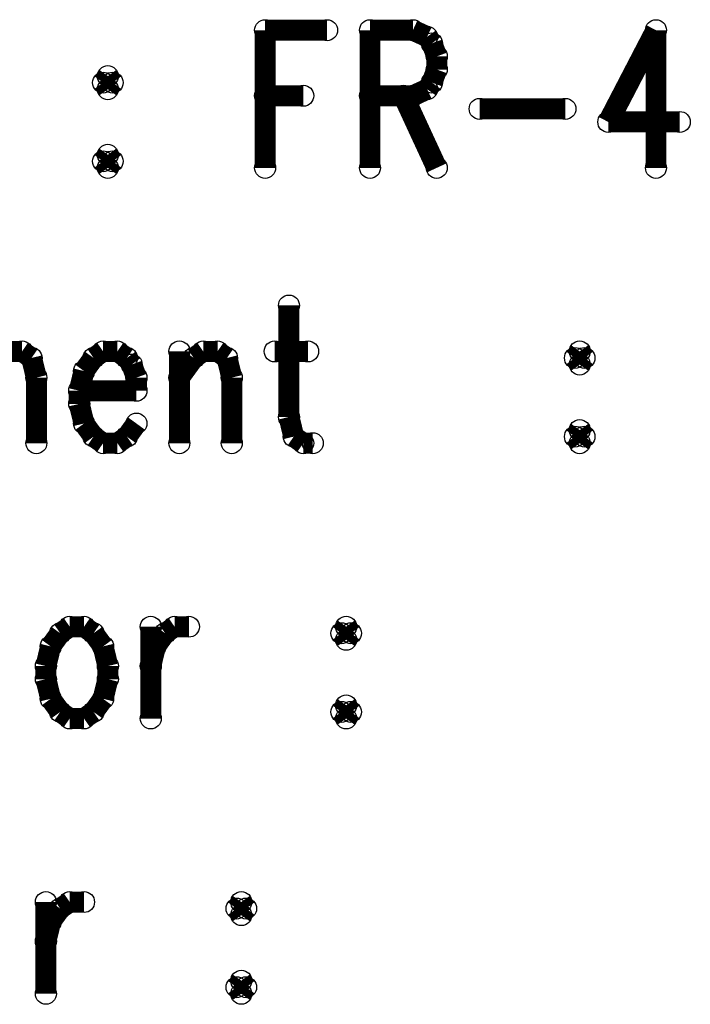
# Model space of a CAD drawing. Extents: x 97 to 162, y 100 to 201.
# Tile 41 of 47: x 107.51 to 112.38, y 183.83 to 190.98. Entities that reach past the tile are written whole.
import ezdxf

# ---------------------------------------------------------------- set-up
doc = ezdxf.new("R2010")
doc.units = 0
doc.layers.get('0').update_dxf_attribs({"linetype": 'CONTINUOUS'})
doc.layers.add('C-MASK_GBR', color=7, linetype='CONTINUOUS')
doc.layers.add('C-SILK_GBR', color=6, linetype='CONTINUOUS')

# ---------------------------------------------------------------- blocks, each defined once
blk = doc.blocks.new('ROUND_6')
blk.add_circle((0, 0), 0.0762)

msp = doc.modelspace()

# ---------------------------------------------------------------- linework, layer by layer
at = {"layer": 'C-MASK_GBR', "const_width": 0.1524}
for points in [[(109.291374, 190.904876), (109.291374, 189.904624)], [(109.291374, 190.904876), (109.741716, 190.904876)], [(110.053374, 190.904876), (110.053374, 189.904624)], [(110.053374, 190.904876), (110.365286, 190.904876)], [(110.365286, 190.904876), (110.469172, 190.857124)], [(112.131602, 190.904876), (111.785146, 190.238126)], [(112.131602, 190.904876), (112.131602, 189.904624)], [(110.469172, 190.857124), (110.503716, 190.809626)], [(110.503716, 190.809626), (110.53826, 190.714376)], [(110.53826, 190.714376), (110.53826, 190.619126)], [(110.53826, 190.619126), (110.503716, 190.523876)], [(108.148374, 190.571374), (108.11383, 190.523876)], [(108.183172, 190.523876), (108.148374, 190.571374)], [(108.11383, 190.523876), (108.148374, 190.476124)], [(108.148374, 190.476124), (108.183172, 190.523876)], [(110.469172, 190.476124), (110.365286, 190.428626)], [(110.503716, 190.523876), (110.469172, 190.476124)], [(109.291374, 190.428626), (109.568488, 190.428626)], [(110.365286, 190.428626), (110.053374, 190.428626)], [(110.295944, 190.428626), (110.53826, 189.904624)], [(110.850172, 190.333376), (111.473488, 190.333376)], [(111.785146, 190.238126), (112.30483, 190.238126)], [(108.148374, 189.999874), (108.11383, 189.952376)], [(108.183172, 189.952376), (108.148374, 189.999874)], [(108.11383, 189.952376), (108.148374, 189.904624)], [(108.148374, 189.904624), (108.183172, 189.952376)], [(109.464602, 188.90488), (109.464602, 188.095128)], [(107.421172, 188.571378), (107.525058, 188.571378)], [(107.525058, 188.571378), (107.594146, 188.52388)], [(108.11383, 188.571378), (108.044488, 188.52388)], [(108.217716, 188.571378), (108.11383, 188.571378)], [(108.287058, 188.52388), (108.217716, 188.571378)], [(108.668058, 188.571378), (108.668058, 187.904628)], [(108.771944, 188.52388), (108.841286, 188.571378)], [(108.841286, 188.571378), (108.945172, 188.571378)], [(108.945172, 188.571378), (109.01426, 188.52388)], [(109.360716, 188.571378), (109.603286, 188.571378)], [(111.577374, 188.571378), (111.54283, 188.52388)], [(111.612172, 188.52388), (111.577374, 188.571378)], [(107.594146, 188.52388), (107.628944, 188.380878)], [(108.044488, 188.52388), (107.975146, 188.42863)], [(108.321602, 188.476128), (108.287058, 188.52388)], [(108.356146, 188.380878), (108.321602, 188.476128)], [(108.668058, 188.380878), (108.771944, 188.52388)], [(109.01426, 188.52388), (109.049058, 188.380878)], [(111.54283, 188.52388), (111.577374, 188.476128)], [(111.577374, 188.476128), (111.612172, 188.52388)], [(107.975146, 188.42863), (107.940602, 188.285628)], [(107.628944, 188.380878), (107.628944, 187.904628)], [(108.356146, 188.285628), (108.356146, 188.380878)], [(109.049058, 188.380878), (109.049058, 187.904628)], [(107.940602, 188.285628), (108.356146, 188.285628)], [(107.940602, 188.285628), (107.940602, 188.190378)], [(107.940602, 188.190378), (107.975146, 188.04763)], [(107.975146, 188.04763), (108.044488, 187.95238)], [(108.287058, 187.95238), (108.356146, 188.04763)], [(109.464602, 188.095128), (109.499146, 187.95238)], [(111.577374, 187.999878), (111.54283, 187.95238)], [(111.612172, 187.95238), (111.577374, 187.999878)], [(108.044488, 187.95238), (108.11383, 187.904628)], [(108.11383, 187.904628), (108.217716, 187.904628)], [(108.217716, 187.904628), (108.287058, 187.95238)], [(109.499146, 187.95238), (109.568488, 187.904628)], [(109.568488, 187.904628), (109.63783, 187.904628)], [(111.54283, 187.95238), (111.577374, 187.904628)], [(111.577374, 187.904628), (111.612172, 187.95238)], [(107.87126, 186.571382), (107.802172, 186.523884)], [(107.975146, 186.571382), (107.87126, 186.571382)], [(108.044488, 186.523884), (107.975146, 186.571382)], [(108.460286, 186.571382), (108.460286, 185.904632)], [(108.564172, 186.523884), (108.63326, 186.571382)], [(108.63326, 186.571382), (108.737146, 186.571382)], [(109.880146, 186.571382), (109.845602, 186.523884)], [(109.914944, 186.523884), (109.880146, 186.571382)], [(107.802172, 186.523884), (107.73283, 186.428634)], [(108.11383, 186.428634), (108.044488, 186.523884)], [(108.49483, 186.428634), (108.564172, 186.523884)], [(109.845602, 186.523884), (109.880146, 186.476132)], [(109.880146, 186.476132), (109.914944, 186.523884)], [(107.73283, 186.428634), (107.698286, 186.285632)], [(108.148374, 186.285632), (108.11383, 186.428634)], [(108.460286, 186.285632), (108.49483, 186.428634)], [(107.698286, 186.285632), (107.698286, 186.190382)], [(108.148374, 186.190382), (108.148374, 186.285632)], [(107.698286, 186.190382), (107.73283, 186.047634)], [(108.11383, 186.047634), (108.148374, 186.190382)], [(107.73283, 186.047634), (107.802172, 185.952384)], [(108.044488, 185.952384), (108.11383, 186.047634)], [(109.880146, 185.999882), (109.845602, 185.952384)], [(109.914944, 185.952384), (109.880146, 185.999882)], [(107.802172, 185.952384), (107.87126, 185.904632)], [(107.87126, 185.904632), (107.975146, 185.904632)], [(107.975146, 185.904632), (108.044488, 185.952384)], [(109.845602, 185.952384), (109.880146, 185.904632)], [(109.880146, 185.904632), (109.914944, 185.952384)], [(107.698286, 184.571386), (107.698286, 183.904636)], [(107.802172, 184.523888), (107.87126, 184.571386)], [(107.87126, 184.571386), (107.975146, 184.571386)], [(109.118146, 184.571386), (109.083602, 184.523888)], [(109.152944, 184.523888), (109.118146, 184.571386)], [(107.73283, 184.428638), (107.802172, 184.523888)], [(109.083602, 184.523888), (109.118146, 184.476136)], [(109.118146, 184.476136), (109.152944, 184.523888)], [(107.698286, 184.285636), (107.73283, 184.428638)], [(109.118146, 183.999886), (109.083602, 183.952388)], [(109.152944, 183.952388), (109.118146, 183.999886)], [(109.083602, 183.952388), (109.118146, 183.904636)], [(109.118146, 183.904636), (109.152944, 183.952388)]]:
    msp.add_lwpolyline(points, dxfattribs=at)
at = {"layer": 'C-SILK_GBR', "const_width": 0.1524}
for points in [[(109.291374, 190.904876), (109.291374, 189.904624)], [(109.291374, 190.904876), (109.741716, 190.904876)], [(110.053374, 190.904876), (110.053374, 189.904624)], [(110.053374, 190.904876), (110.365286, 190.904876)], [(110.365286, 190.904876), (110.469172, 190.857124)], [(112.131602, 190.904876), (111.785146, 190.238126)], [(112.131602, 190.904876), (112.131602, 189.904624)], [(110.469172, 190.857124), (110.503716, 190.809626)], [(110.503716, 190.809626), (110.53826, 190.714376)], [(110.53826, 190.714376), (110.53826, 190.619126)], [(110.53826, 190.619126), (110.503716, 190.523876)], [(108.148374, 190.571374), (108.11383, 190.523876)], [(108.183172, 190.523876), (108.148374, 190.571374)], [(108.11383, 190.523876), (108.148374, 190.476124)], [(108.148374, 190.476124), (108.183172, 190.523876)], [(110.469172, 190.476124), (110.365286, 190.428626)], [(110.503716, 190.523876), (110.469172, 190.476124)], [(109.291374, 190.428626), (109.568488, 190.428626)], [(110.365286, 190.428626), (110.053374, 190.428626)], [(110.295944, 190.428626), (110.53826, 189.904624)], [(110.850172, 190.333376), (111.473488, 190.333376)], [(111.785146, 190.238126), (112.30483, 190.238126)], [(108.148374, 189.999874), (108.11383, 189.952376)], [(108.183172, 189.952376), (108.148374, 189.999874)], [(108.11383, 189.952376), (108.148374, 189.904624)], [(108.148374, 189.904624), (108.183172, 189.952376)], [(109.464602, 188.90488), (109.464602, 188.095128)], [(107.421172, 188.571378), (107.525058, 188.571378)], [(107.525058, 188.571378), (107.594146, 188.52388)], [(108.11383, 188.571378), (108.044488, 188.52388)], [(108.217716, 188.571378), (108.11383, 188.571378)], [(108.287058, 188.52388), (108.217716, 188.571378)], [(108.668058, 188.571378), (108.668058, 187.904628)], [(108.771944, 188.52388), (108.841286, 188.571378)], [(108.841286, 188.571378), (108.945172, 188.571378)], [(108.945172, 188.571378), (109.01426, 188.52388)], [(109.360716, 188.571378), (109.603286, 188.571378)], [(111.577374, 188.571378), (111.54283, 188.52388)], [(111.612172, 188.52388), (111.577374, 188.571378)], [(107.594146, 188.52388), (107.628944, 188.380878)], [(108.044488, 188.52388), (107.975146, 188.42863)], [(108.321602, 188.476128), (108.287058, 188.52388)], [(108.356146, 188.380878), (108.321602, 188.476128)], [(108.668058, 188.380878), (108.771944, 188.52388)], [(109.01426, 188.52388), (109.049058, 188.380878)], [(111.54283, 188.52388), (111.577374, 188.476128)], [(111.577374, 188.476128), (111.612172, 188.52388)], [(107.975146, 188.42863), (107.940602, 188.285628)], [(107.628944, 188.380878), (107.628944, 187.904628)], [(108.356146, 188.285628), (108.356146, 188.380878)], [(109.049058, 188.380878), (109.049058, 187.904628)], [(107.940602, 188.285628), (108.356146, 188.285628)], [(107.940602, 188.285628), (107.940602, 188.190378)], [(107.940602, 188.190378), (107.975146, 188.04763)], [(107.975146, 188.04763), (108.044488, 187.95238)], [(108.287058, 187.95238), (108.356146, 188.04763)], [(109.464602, 188.095128), (109.499146, 187.95238)], [(111.577374, 187.999878), (111.54283, 187.95238)], [(111.612172, 187.95238), (111.577374, 187.999878)], [(108.044488, 187.95238), (108.11383, 187.904628)], [(108.11383, 187.904628), (108.217716, 187.904628)], [(108.217716, 187.904628), (108.287058, 187.95238)], [(109.499146, 187.95238), (109.568488, 187.904628)], [(109.568488, 187.904628), (109.63783, 187.904628)], [(111.54283, 187.95238), (111.577374, 187.904628)], [(111.577374, 187.904628), (111.612172, 187.95238)], [(107.87126, 186.571382), (107.802172, 186.523884)], [(107.975146, 186.571382), (107.87126, 186.571382)], [(108.044488, 186.523884), (107.975146, 186.571382)], [(108.460286, 186.571382), (108.460286, 185.904632)], [(108.564172, 186.523884), (108.63326, 186.571382)], [(108.63326, 186.571382), (108.737146, 186.571382)], [(109.880146, 186.571382), (109.845602, 186.523884)], [(109.914944, 186.523884), (109.880146, 186.571382)], [(107.802172, 186.523884), (107.73283, 186.428634)], [(108.11383, 186.428634), (108.044488, 186.523884)], [(108.49483, 186.428634), (108.564172, 186.523884)], [(109.845602, 186.523884), (109.880146, 186.476132)], [(109.880146, 186.476132), (109.914944, 186.523884)], [(107.73283, 186.428634), (107.698286, 186.285632)], [(108.148374, 186.285632), (108.11383, 186.428634)], [(108.460286, 186.285632), (108.49483, 186.428634)], [(107.698286, 186.285632), (107.698286, 186.190382)], [(108.148374, 186.190382), (108.148374, 186.285632)], [(107.698286, 186.190382), (107.73283, 186.047634)], [(108.11383, 186.047634), (108.148374, 186.190382)], [(107.73283, 186.047634), (107.802172, 185.952384)], [(108.044488, 185.952384), (108.11383, 186.047634)], [(109.880146, 185.999882), (109.845602, 185.952384)], [(109.914944, 185.952384), (109.880146, 185.999882)], [(107.802172, 185.952384), (107.87126, 185.904632)], [(107.87126, 185.904632), (107.975146, 185.904632)], [(107.975146, 185.904632), (108.044488, 185.952384)], [(109.845602, 185.952384), (109.880146, 185.904632)], [(109.880146, 185.904632), (109.914944, 185.952384)], [(107.698286, 184.571386), (107.698286, 183.904636)], [(107.802172, 184.523888), (107.87126, 184.571386)], [(107.87126, 184.571386), (107.975146, 184.571386)], [(109.118146, 184.571386), (109.083602, 184.523888)], [(109.152944, 184.523888), (109.118146, 184.571386)], [(107.73283, 184.428638), (107.802172, 184.523888)], [(109.083602, 184.523888), (109.118146, 184.476136)], [(109.118146, 184.476136), (109.152944, 184.523888)], [(107.698286, 184.285636), (107.73283, 184.428638)], [(109.118146, 183.999886), (109.083602, 183.952388)], [(109.152944, 183.952388), (109.118146, 183.999886)], [(109.083602, 183.952388), (109.118146, 183.904636)], [(109.118146, 183.904636), (109.152944, 183.952388)]]:
    msp.add_lwpolyline(points, dxfattribs=at)

# ---------------------------------------------------------------- block references
at = {"layer": 'C-MASK_GBR'}
for p in [(109.291374, 190.904876), (109.291374, 190.904876), (109.741716, 190.904876), (110.053374, 190.904876), (110.053374, 190.904876), (110.365286, 190.904876), (112.131602, 190.904876), (112.131602, 190.904876), (110.469172, 190.857124), (110.503716, 190.809626), (110.53826, 190.714376), (110.53826, 190.619126), (108.148374, 190.571374), (108.148374, 190.571374), (108.11383, 190.523876), (108.148374, 190.476124), (108.183172, 190.523876), (110.469172, 190.476124), (110.503716, 190.523876), (109.291374, 190.428626), (109.568488, 190.428626), (110.053374, 190.428626), (110.295944, 190.428626), (110.365286, 190.428626), (110.850172, 190.333376), (111.473488, 190.333376), (111.785146, 190.238126), (111.785146, 190.238126), (112.30483, 190.238126), (108.148374, 189.999874), (108.148374, 189.999874), (108.11383, 189.952376), (108.148374, 189.904624), (108.183172, 189.952376), (109.291374, 189.904624), (110.053374, 189.904624), (110.53826, 189.904624), (112.131602, 189.904624), (109.464602, 188.90488), (107.525058, 188.571378), (108.11383, 188.571378), (108.217716, 188.571378), (108.668058, 188.571378), (108.841286, 188.571378), (108.945172, 188.571378), (109.360716, 188.571378), (109.603286, 188.571378), (111.577374, 188.571378), (111.577374, 188.571378), (107.594146, 188.52388), (107.594146, 188.52388), (108.044488, 188.52388), (108.287058, 188.52388), (108.321602, 188.476128), (108.771944, 188.52388), (109.01426, 188.52388), (111.54283, 188.52388), (111.577374, 188.476128), (111.612172, 188.52388), (107.975146, 188.42863), (107.975146, 188.42863), (107.628944, 188.380878), (108.356146, 188.380878), (108.356146, 188.380878), (108.668058, 188.380878), (109.049058, 188.380878), (107.940602, 188.285628), (107.940602, 188.285628), (108.356146, 188.285628), (108.356146, 188.285628), (107.940602, 188.190378), (107.975146, 188.04763), (107.975146, 188.04763), (108.356146, 188.04763), (109.464602, 188.095128), (111.577374, 187.999878), (111.577374, 187.999878), (107.628944, 187.904628), (108.044488, 187.95238), (108.11383, 187.904628), (108.217716, 187.904628), (108.287058, 187.95238), (108.668058, 187.904628), (109.049058, 187.904628), (109.499146, 187.95238), (109.499146, 187.95238), (109.568488, 187.904628), (109.63783, 187.904628), (111.54283, 187.95238), (111.577374, 187.904628), (111.612172, 187.95238), (107.87126, 186.571382), (107.87126, 186.571382), (107.975146, 186.571382), (107.975146, 186.571382), (108.460286, 186.571382), (108.63326, 186.571382), (108.737146, 186.571382), (109.880146, 186.571382), (109.880146, 186.571382), (107.802172, 186.523884), (108.044488, 186.523884), (108.564172, 186.523884), (109.845602, 186.523884), (109.880146, 186.476132), (109.880146, 186.476132), (109.914944, 186.523884), (107.73283, 186.428634), (108.11383, 186.428634), (108.49483, 186.428634), (107.698286, 186.285632), (108.148374, 186.285632), (108.460286, 186.285632), (107.698286, 186.190382), (108.148374, 186.190382), (107.73283, 186.047634), (108.11383, 186.047634), (109.880146, 185.999882), (109.880146, 185.999882), (107.802172, 185.952384), (107.87126, 185.904632), (107.975146, 185.904632), (107.975146, 185.904632), (108.044488, 185.952384), (108.460286, 185.904632), (109.845602, 185.952384), (109.880146, 185.904632), (109.880146, 185.904632), (109.914944, 185.952384), (107.698286, 184.571386), (107.87126, 184.571386), (107.975146, 184.571386), (109.118146, 184.571386), (109.118146, 184.571386), (107.802172, 184.523888), (109.083602, 184.523888), (109.118146, 184.476136), (109.118146, 184.476136), (109.152944, 184.523888), (107.73283, 184.428638), (107.698286, 184.285636), (109.118146, 183.999886), (109.118146, 183.999886), (107.698286, 183.904636), (109.083602, 183.952388), (109.118146, 183.904636), (109.118146, 183.904636), (109.152944, 183.952388)]:
    msp.add_blockref('ROUND_6', p, dxfattribs=at)
at = {"layer": 'C-SILK_GBR'}
for p in [(109.291374, 190.904876), (109.291374, 190.904876), (109.741716, 190.904876), (110.053374, 190.904876), (110.053374, 190.904876), (110.365286, 190.904876), (112.131602, 190.904876), (112.131602, 190.904876), (110.469172, 190.857124), (110.503716, 190.809626), (110.53826, 190.714376), (110.53826, 190.619126), (108.148374, 190.571374), (108.148374, 190.571374), (108.11383, 190.523876), (108.148374, 190.476124), (108.183172, 190.523876), (110.469172, 190.476124), (110.503716, 190.523876), (109.291374, 190.428626), (109.568488, 190.428626), (110.053374, 190.428626), (110.295944, 190.428626), (110.365286, 190.428626), (110.850172, 190.333376), (111.473488, 190.333376), (111.785146, 190.238126), (111.785146, 190.238126), (112.30483, 190.238126), (108.148374, 189.999874), (108.148374, 189.999874), (108.11383, 189.952376), (108.148374, 189.904624), (108.183172, 189.952376), (109.291374, 189.904624), (110.053374, 189.904624), (110.53826, 189.904624), (112.131602, 189.904624), (109.464602, 188.90488), (107.525058, 188.571378), (108.11383, 188.571378), (108.217716, 188.571378), (108.668058, 188.571378), (108.841286, 188.571378), (108.945172, 188.571378), (109.360716, 188.571378), (109.603286, 188.571378), (111.577374, 188.571378), (111.577374, 188.571378), (107.594146, 188.52388), (107.594146, 188.52388), (108.044488, 188.52388), (108.287058, 188.52388), (108.321602, 188.476128), (108.771944, 188.52388), (109.01426, 188.52388), (111.54283, 188.52388), (111.577374, 188.476128), (111.612172, 188.52388), (107.975146, 188.42863), (107.975146, 188.42863), (107.628944, 188.380878), (108.356146, 188.380878), (108.356146, 188.380878), (108.668058, 188.380878), (109.049058, 188.380878), (107.940602, 188.285628), (107.940602, 188.285628), (108.356146, 188.285628), (108.356146, 188.285628), (107.940602, 188.190378), (107.975146, 188.04763), (107.975146, 188.04763), (108.356146, 188.04763), (109.464602, 188.095128), (111.577374, 187.999878), (111.577374, 187.999878), (107.628944, 187.904628), (108.044488, 187.95238), (108.11383, 187.904628), (108.217716, 187.904628), (108.287058, 187.95238), (108.668058, 187.904628), (109.049058, 187.904628), (109.499146, 187.95238), (109.499146, 187.95238), (109.568488, 187.904628), (109.63783, 187.904628), (111.54283, 187.95238), (111.577374, 187.904628), (111.612172, 187.95238), (107.87126, 186.571382), (107.87126, 186.571382), (107.975146, 186.571382), (107.975146, 186.571382), (108.460286, 186.571382), (108.63326, 186.571382), (108.737146, 186.571382), (109.880146, 186.571382), (109.880146, 186.571382), (107.802172, 186.523884), (108.044488, 186.523884), (108.564172, 186.523884), (109.845602, 186.523884), (109.880146, 186.476132), (109.880146, 186.476132), (109.914944, 186.523884), (107.73283, 186.428634), (108.11383, 186.428634), (108.49483, 186.428634), (107.698286, 186.285632), (108.148374, 186.285632), (108.460286, 186.285632), (107.698286, 186.190382), (108.148374, 186.190382), (107.73283, 186.047634), (108.11383, 186.047634), (109.880146, 185.999882), (109.880146, 185.999882), (107.802172, 185.952384), (107.87126, 185.904632), (107.975146, 185.904632), (107.975146, 185.904632), (108.044488, 185.952384), (108.460286, 185.904632), (109.845602, 185.952384), (109.880146, 185.904632), (109.880146, 185.904632), (109.914944, 185.952384), (107.698286, 184.571386), (107.87126, 184.571386), (107.975146, 184.571386), (109.118146, 184.571386), (109.118146, 184.571386), (107.802172, 184.523888), (109.083602, 184.523888), (109.118146, 184.476136), (109.118146, 184.476136), (109.152944, 184.523888), (107.73283, 184.428638), (107.698286, 184.285636), (109.118146, 183.999886), (109.118146, 183.999886), (107.698286, 183.904636), (109.083602, 183.952388), (109.118146, 183.904636), (109.118146, 183.904636), (109.152944, 183.952388)]:
    msp.add_blockref('ROUND_6', p, dxfattribs=at)

doc.saveas('drawing.dxf')
